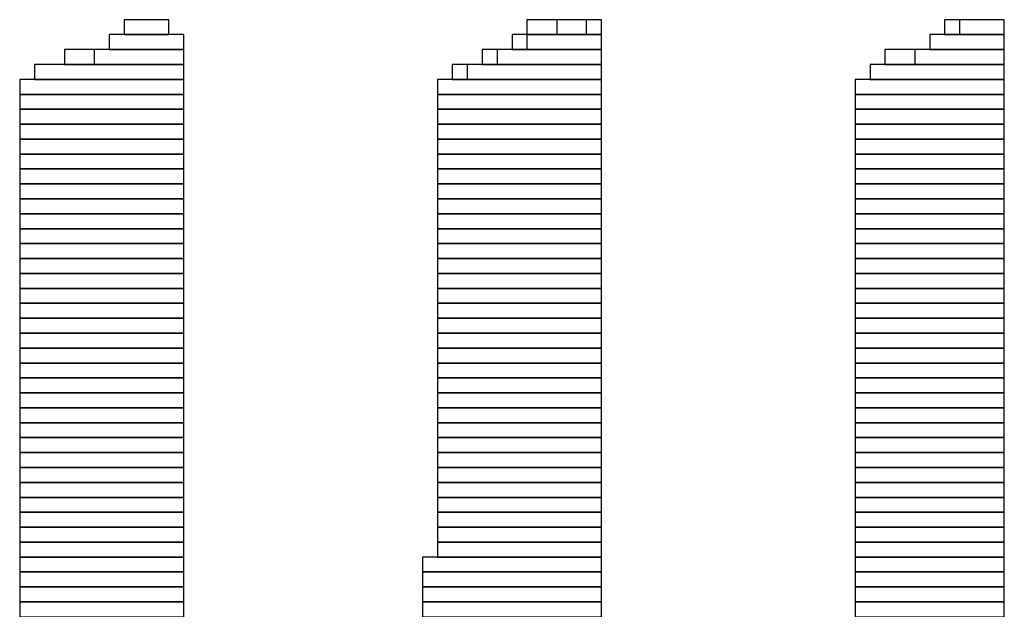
# Model space of a CAD drawing. Header units: millimetres. Extents: x -17 to 295, y -38 to 211.
# Tile 16 of 23: x 22.25 to 23.93, y 190.79 to 191.8. Entities that reach past the tile are written whole.
import ezdxf

# ---------------------------------------------------------------- set-up
doc = ezdxf.new("R2010")
doc.units = ezdxf.units.MM
doc.header["$MEASUREMENT"] = 0

msp = doc.modelspace()

# ---------------------------------------------------------------- linework, layer by layer
at = {"color": 1, "true_color": 0xa00000}
for points in [[(22.4282, 191.7954), (22.4282, 191.77), (22.5044, 191.77), (22.5044, 191.7954)], [(22.4282, 191.7954), (22.4282, 191.77), (22.5044, 191.77), (22.5044, 191.7954)], [(22.4282, 191.7954), (22.4282, 191.77), (22.5044, 191.77), (22.5044, 191.7954)], [(22.4282, 191.7954), (22.4282, 191.77), (22.5044, 191.77), (22.5044, 191.7954)], [(23.114, 191.7954), (23.114, 191.77), (23.241, 191.77), (23.241, 191.7954)], [(23.114, 191.7954), (23.114, 191.77), (23.241, 191.77), (23.241, 191.7954)], [(23.1648, 191.7954), (23.1648, 191.77), (23.2156, 191.77), (23.2156, 191.7954)], [(23.1648, 191.7954), (23.1648, 191.77), (23.2156, 191.77), (23.2156, 191.7954)], [(23.8252, 191.7954), (23.8252, 191.77), (23.9268, 191.77), (23.9268, 191.7954)], [(23.8252, 191.7954), (23.8252, 191.77), (23.9268, 191.77), (23.9268, 191.7954)], [(23.8506, 191.7954), (23.8506, 191.77), (23.9268, 191.77), (23.9268, 191.7954)], [(23.8506, 191.7954), (23.8506, 191.77), (23.9268, 191.77), (23.9268, 191.7954)], [(22.4028, 191.77), (22.4028, 191.7446), (22.5298, 191.7446), (22.5298, 191.77)], [(22.4028, 191.77), (22.4028, 191.7446), (22.5298, 191.7446), (22.5298, 191.77)], [(22.4028, 191.77), (22.4028, 191.7446), (22.5298, 191.7446), (22.5298, 191.77)], [(22.4028, 191.77), (22.4028, 191.7446), (22.5298, 191.7446), (22.5298, 191.77)], [(23.0886, 191.77), (23.0886, 191.7446), (23.241, 191.7446), (23.241, 191.77)], [(23.0886, 191.77), (23.0886, 191.7446), (23.241, 191.7446), (23.241, 191.77)], [(23.114, 191.77), (23.114, 191.7446), (23.241, 191.7446), (23.241, 191.77)], [(23.114, 191.77), (23.114, 191.7446), (23.241, 191.7446), (23.241, 191.77)], [(23.7998, 191.77), (23.7998, 191.7446), (23.9268, 191.7446), (23.9268, 191.77)], [(23.7998, 191.77), (23.7998, 191.7446), (23.9268, 191.7446), (23.9268, 191.77)], [(23.7998, 191.77), (23.7998, 191.7446), (23.9268, 191.7446), (23.9268, 191.77)], [(23.7998, 191.77), (23.7998, 191.7446), (23.9268, 191.7446), (23.9268, 191.77)], [(22.3266, 191.7446), (22.3266, 191.7192), (22.5298, 191.7192), (22.5298, 191.7446)], [(22.3266, 191.7446), (22.3266, 191.7192), (22.5298, 191.7192), (22.5298, 191.7446)], [(22.3774, 191.7446), (22.3774, 191.7192), (22.5298, 191.7192), (22.5298, 191.7446)], [(22.3774, 191.7446), (22.3774, 191.7192), (22.5298, 191.7192), (22.5298, 191.7446)], [(23.0378, 191.7446), (23.0378, 191.7192), (23.241, 191.7192), (23.241, 191.7446)], [(23.0378, 191.7446), (23.0378, 191.7192), (23.241, 191.7192), (23.241, 191.7446)], [(23.0632, 191.7446), (23.0632, 191.7192), (23.241, 191.7192), (23.241, 191.7446)], [(23.0632, 191.7446), (23.0632, 191.7192), (23.241, 191.7192), (23.241, 191.7446)], [(23.7236, 191.7446), (23.7236, 191.7192), (23.9268, 191.7192), (23.9268, 191.7446)], [(23.7236, 191.7446), (23.7236, 191.7192), (23.9268, 191.7192), (23.9268, 191.7446)], [(23.7744, 191.7446), (23.7744, 191.7192), (23.9268, 191.7192), (23.9268, 191.7446)], [(23.7744, 191.7446), (23.7744, 191.7192), (23.9268, 191.7192), (23.9268, 191.7446)], [(22.2758, 191.7192), (22.2758, 191.6938), (22.5298, 191.6938), (22.5298, 191.7192)], [(22.2758, 191.7192), (22.2758, 191.6938), (22.5298, 191.6938), (22.5298, 191.7192)], [(22.2758, 191.7192), (22.2758, 191.6938), (22.5298, 191.6938), (22.5298, 191.7192)], [(22.2758, 191.7192), (22.2758, 191.6938), (22.5298, 191.6938), (22.5298, 191.7192)], [(22.987, 191.7192), (22.987, 191.6938), (23.241, 191.6938), (23.241, 191.7192)], [(22.987, 191.7192), (22.987, 191.6938), (23.241, 191.6938), (23.241, 191.7192)], [(23.0124, 191.7192), (23.0124, 191.6938), (23.241, 191.6938), (23.241, 191.7192)], [(23.0124, 191.7192), (23.0124, 191.6938), (23.241, 191.6938), (23.241, 191.7192)], [(23.6982, 191.7192), (23.6982, 191.6938), (23.9268, 191.6938), (23.9268, 191.7192)], [(23.6982, 191.7192), (23.6982, 191.6938), (23.9268, 191.6938), (23.9268, 191.7192)], [(23.6982, 191.7192), (23.6982, 191.6938), (23.9268, 191.6938), (23.9268, 191.7192)], [(23.6982, 191.7192), (23.6982, 191.6938), (23.9268, 191.6938), (23.9268, 191.7192)], [(22.2504, 191.6938), (22.2504, 191.6684), (22.5298, 191.6684), (22.5298, 191.6938)], [(22.2504, 191.6938), (22.2504, 191.6684), (22.5298, 191.6684), (22.5298, 191.6938)], [(22.2504, 191.6938), (22.2504, 191.6684), (22.5298, 191.6684), (22.5298, 191.6938)], [(22.2504, 191.6938), (22.2504, 191.6684), (22.5298, 191.6684), (22.5298, 191.6938)], [(22.9616, 191.6938), (22.9616, 191.6684), (23.241, 191.6684), (23.241, 191.6938)], [(22.9616, 191.6938), (22.9616, 191.6684), (23.241, 191.6684), (23.241, 191.6938)], [(22.9616, 191.6938), (22.9616, 191.6684), (23.241, 191.6684), (23.241, 191.6938)], [(22.9616, 191.6938), (22.9616, 191.6684), (23.241, 191.6684), (23.241, 191.6938)], [(23.6728, 191.6938), (23.6728, 191.6684), (23.9268, 191.6684), (23.9268, 191.6938)], [(23.6728, 191.6938), (23.6728, 191.6684), (23.9268, 191.6684), (23.9268, 191.6938)], [(23.6728, 191.6938), (23.6728, 191.6684), (23.9268, 191.6684), (23.9268, 191.6938)], [(23.6728, 191.6938), (23.6728, 191.6684), (23.9268, 191.6684), (23.9268, 191.6938)], [(22.2504, 191.6684), (22.2504, 191.643), (22.5298, 191.643), (22.5298, 191.6684)], [(22.2504, 191.6684), (22.2504, 191.643), (22.5298, 191.643), (22.5298, 191.6684)], [(22.2504, 191.6684), (22.2504, 191.643), (22.5298, 191.643), (22.5298, 191.6684)], [(22.2504, 191.6684), (22.2504, 191.643), (22.5298, 191.643), (22.5298, 191.6684)], [(22.9616, 191.6684), (22.9616, 191.643), (23.241, 191.643), (23.241, 191.6684)], [(22.9616, 191.6684), (22.9616, 191.643), (23.241, 191.643), (23.241, 191.6684)], [(22.9616, 191.6684), (22.9616, 191.643), (23.241, 191.643), (23.241, 191.6684)], [(22.9616, 191.6684), (22.9616, 191.643), (23.241, 191.643), (23.241, 191.6684)], [(23.6728, 191.6684), (23.6728, 191.643), (23.9268, 191.643), (23.9268, 191.6684)], [(23.6728, 191.6684), (23.6728, 191.643), (23.9268, 191.643), (23.9268, 191.6684)], [(23.6728, 191.6684), (23.6728, 191.643), (23.9268, 191.643), (23.9268, 191.6684)], [(23.6728, 191.6684), (23.6728, 191.643), (23.9268, 191.643), (23.9268, 191.6684)], [(22.2504, 191.643), (22.2504, 191.6176), (22.5298, 191.6176), (22.5298, 191.643)], [(22.2504, 191.643), (22.2504, 191.6176), (22.5298, 191.6176), (22.5298, 191.643)], [(22.2504, 191.643), (22.2504, 191.6176), (22.5298, 191.6176), (22.5298, 191.643)], [(22.2504, 191.643), (22.2504, 191.6176), (22.5298, 191.6176), (22.5298, 191.643)], [(22.9616, 191.643), (22.9616, 191.6176), (23.241, 191.6176), (23.241, 191.643)], [(22.9616, 191.643), (22.9616, 191.6176), (23.241, 191.6176), (23.241, 191.643)], [(22.9616, 191.643), (22.9616, 191.6176), (23.241, 191.6176), (23.241, 191.643)], [(22.9616, 191.643), (22.9616, 191.6176), (23.241, 191.6176), (23.241, 191.643)], [(23.6728, 191.643), (23.6728, 191.6176), (23.9268, 191.6176), (23.9268, 191.643)], [(23.6728, 191.643), (23.6728, 191.6176), (23.9268, 191.6176), (23.9268, 191.643)], [(23.6728, 191.643), (23.6728, 191.6176), (23.9268, 191.6176), (23.9268, 191.643)], [(23.6728, 191.643), (23.6728, 191.6176), (23.9268, 191.6176), (23.9268, 191.643)], [(22.2504, 191.6176), (22.2504, 191.5922), (22.5298, 191.5922), (22.5298, 191.6176)], [(22.2504, 191.6176), (22.2504, 191.5922), (22.5298, 191.5922), (22.5298, 191.6176)], [(22.2504, 191.6176), (22.2504, 191.5922), (22.5298, 191.5922), (22.5298, 191.6176)], [(22.2504, 191.6176), (22.2504, 191.5922), (22.5298, 191.5922), (22.5298, 191.6176)], [(22.9616, 191.6176), (22.9616, 191.5922), (23.241, 191.5922), (23.241, 191.6176)], [(22.9616, 191.6176), (22.9616, 191.5922), (23.241, 191.5922), (23.241, 191.6176)], [(22.9616, 191.6176), (22.9616, 191.5922), (23.241, 191.5922), (23.241, 191.6176)], [(22.9616, 191.6176), (22.9616, 191.5922), (23.241, 191.5922), (23.241, 191.6176)], [(23.6728, 191.6176), (23.6728, 191.5922), (23.9268, 191.5922), (23.9268, 191.6176)], [(23.6728, 191.6176), (23.6728, 191.5922), (23.9268, 191.5922), (23.9268, 191.6176)], [(23.6728, 191.6176), (23.6728, 191.5922), (23.9268, 191.5922), (23.9268, 191.6176)], [(23.6728, 191.6176), (23.6728, 191.5922), (23.9268, 191.5922), (23.9268, 191.6176)], [(22.2504, 191.5922), (22.2504, 191.5668), (22.5298, 191.5668), (22.5298, 191.5922)], [(22.2504, 191.5922), (22.2504, 191.5668), (22.5298, 191.5668), (22.5298, 191.5922)], [(22.2504, 191.5922), (22.2504, 191.5668), (22.5298, 191.5668), (22.5298, 191.5922)], [(22.2504, 191.5922), (22.2504, 191.5668), (22.5298, 191.5668), (22.5298, 191.5922)], [(22.9616, 191.5922), (22.9616, 191.5668), (23.241, 191.5668), (23.241, 191.5922)], [(22.9616, 191.5922), (22.9616, 191.5668), (23.241, 191.5668), (23.241, 191.5922)], [(22.9616, 191.5922), (22.9616, 191.5668), (23.241, 191.5668), (23.241, 191.5922)], [(22.9616, 191.5922), (22.9616, 191.5668), (23.241, 191.5668), (23.241, 191.5922)], [(23.6728, 191.5922), (23.6728, 191.5668), (23.9268, 191.5668), (23.9268, 191.5922)], [(23.6728, 191.5922), (23.6728, 191.5668), (23.9268, 191.5668), (23.9268, 191.5922)], [(23.6728, 191.5922), (23.6728, 191.5668), (23.9268, 191.5668), (23.9268, 191.5922)], [(23.6728, 191.5922), (23.6728, 191.5668), (23.9268, 191.5668), (23.9268, 191.5922)], [(22.2504, 191.5668), (22.2504, 191.5414), (22.5298, 191.5414), (22.5298, 191.5668)], [(22.2504, 191.5668), (22.2504, 191.5414), (22.5298, 191.5414), (22.5298, 191.5668)], [(22.2504, 191.5668), (22.2504, 191.5414), (22.5298, 191.5414), (22.5298, 191.5668)], [(22.2504, 191.5668), (22.2504, 191.5414), (22.5298, 191.5414), (22.5298, 191.5668)], [(22.9616, 191.5668), (22.9616, 191.5414), (23.241, 191.5414), (23.241, 191.5668)], [(22.9616, 191.5668), (22.9616, 191.5414), (23.241, 191.5414), (23.241, 191.5668)], [(22.9616, 191.5668), (22.9616, 191.5414), (23.241, 191.5414), (23.241, 191.5668)], [(22.9616, 191.5668), (22.9616, 191.5414), (23.241, 191.5414), (23.241, 191.5668)], [(23.6728, 191.5668), (23.6728, 191.5414), (23.9268, 191.5414), (23.9268, 191.5668)], [(23.6728, 191.5668), (23.6728, 191.5414), (23.9268, 191.5414), (23.9268, 191.5668)], [(23.6728, 191.5668), (23.6728, 191.5414), (23.9268, 191.5414), (23.9268, 191.5668)], [(23.6728, 191.5668), (23.6728, 191.5414), (23.9268, 191.5414), (23.9268, 191.5668)], [(22.2504, 191.5414), (22.2504, 191.516), (22.5298, 191.516), (22.5298, 191.5414)], [(22.2504, 191.5414), (22.2504, 191.516), (22.5298, 191.516), (22.5298, 191.5414)], [(22.2504, 191.5414), (22.2504, 191.516), (22.5298, 191.516), (22.5298, 191.5414)], [(22.2504, 191.5414), (22.2504, 191.516), (22.5298, 191.516), (22.5298, 191.5414)], [(22.9616, 191.5414), (22.9616, 191.516), (23.241, 191.516), (23.241, 191.5414)], [(22.9616, 191.5414), (22.9616, 191.516), (23.241, 191.516), (23.241, 191.5414)], [(22.9616, 191.5414), (22.9616, 191.516), (23.241, 191.516), (23.241, 191.5414)], [(22.9616, 191.5414), (22.9616, 191.516), (23.241, 191.516), (23.241, 191.5414)], [(23.6728, 191.5414), (23.6728, 191.516), (23.9268, 191.516), (23.9268, 191.5414)], [(23.6728, 191.5414), (23.6728, 191.516), (23.9268, 191.516), (23.9268, 191.5414)], [(23.6728, 191.5414), (23.6728, 191.516), (23.9268, 191.516), (23.9268, 191.5414)], [(23.6728, 191.5414), (23.6728, 191.516), (23.9268, 191.516), (23.9268, 191.5414)], [(22.2504, 191.516), (22.2504, 191.4906), (22.5298, 191.4906), (22.5298, 191.516)], [(22.2504, 191.516), (22.2504, 191.4906), (22.5298, 191.4906), (22.5298, 191.516)], [(22.2504, 191.516), (22.2504, 191.4906), (22.5298, 191.4906), (22.5298, 191.516)], [(22.2504, 191.516), (22.2504, 191.4906), (22.5298, 191.4906), (22.5298, 191.516)], [(22.9616, 191.516), (22.9616, 191.4906), (23.241, 191.4906), (23.241, 191.516)], [(22.9616, 191.516), (22.9616, 191.4906), (23.241, 191.4906), (23.241, 191.516)], [(22.9616, 191.516), (22.9616, 191.4906), (23.241, 191.4906), (23.241, 191.516)], [(22.9616, 191.516), (22.9616, 191.4906), (23.241, 191.4906), (23.241, 191.516)], [(23.6728, 191.516), (23.6728, 191.4906), (23.9268, 191.4906), (23.9268, 191.516)], [(23.6728, 191.516), (23.6728, 191.4906), (23.9268, 191.4906), (23.9268, 191.516)], [(23.6728, 191.516), (23.6728, 191.4906), (23.9268, 191.4906), (23.9268, 191.516)], [(23.6728, 191.516), (23.6728, 191.4906), (23.9268, 191.4906), (23.9268, 191.516)], [(22.2504, 191.4906), (22.2504, 191.4652), (22.5298, 191.4652), (22.5298, 191.4906)], [(22.2504, 191.4906), (22.2504, 191.4652), (22.5298, 191.4652), (22.5298, 191.4906)], [(22.2504, 191.4906), (22.2504, 191.4652), (22.5298, 191.4652), (22.5298, 191.4906)], [(22.2504, 191.4906), (22.2504, 191.4652), (22.5298, 191.4652), (22.5298, 191.4906)], [(22.9616, 191.4906), (22.9616, 191.4652), (23.241, 191.4652), (23.241, 191.4906)], [(22.9616, 191.4906), (22.9616, 191.4652), (23.241, 191.4652), (23.241, 191.4906)], [(22.9616, 191.4906), (22.9616, 191.4652), (23.241, 191.4652), (23.241, 191.4906)], [(22.9616, 191.4906), (22.9616, 191.4652), (23.241, 191.4652), (23.241, 191.4906)], [(23.6728, 191.4906), (23.6728, 191.4652), (23.9268, 191.4652), (23.9268, 191.4906)], [(23.6728, 191.4906), (23.6728, 191.4652), (23.9268, 191.4652), (23.9268, 191.4906)], [(23.6728, 191.4906), (23.6728, 191.4652), (23.9268, 191.4652), (23.9268, 191.4906)], [(23.6728, 191.4906), (23.6728, 191.4652), (23.9268, 191.4652), (23.9268, 191.4906)], [(22.2504, 191.4652), (22.2504, 191.4398), (22.5298, 191.4398), (22.5298, 191.4652)], [(22.2504, 191.4652), (22.2504, 191.4398), (22.5298, 191.4398), (22.5298, 191.4652)], [(22.2504, 191.4652), (22.2504, 191.4398), (22.5298, 191.4398), (22.5298, 191.4652)], [(22.2504, 191.4652), (22.2504, 191.4398), (22.5298, 191.4398), (22.5298, 191.4652)], [(22.9616, 191.4652), (22.9616, 191.4398), (23.241, 191.4398), (23.241, 191.4652)], [(22.9616, 191.4652), (22.9616, 191.4398), (23.241, 191.4398), (23.241, 191.4652)], [(22.9616, 191.4652), (22.9616, 191.4398), (23.241, 191.4398), (23.241, 191.4652)], [(22.9616, 191.4652), (22.9616, 191.4398), (23.241, 191.4398), (23.241, 191.4652)], [(23.6728, 191.4652), (23.6728, 191.4398), (23.9268, 191.4398), (23.9268, 191.4652)], [(23.6728, 191.4652), (23.6728, 191.4398), (23.9268, 191.4398), (23.9268, 191.4652)], [(23.6728, 191.4652), (23.6728, 191.4398), (23.9268, 191.4398), (23.9268, 191.4652)], [(23.6728, 191.4652), (23.6728, 191.4398), (23.9268, 191.4398), (23.9268, 191.4652)], [(22.2504, 191.4398), (22.2504, 191.4144), (22.5298, 191.4144), (22.5298, 191.4398)], [(22.2504, 191.4398), (22.2504, 191.4144), (22.5298, 191.4144), (22.5298, 191.4398)], [(22.2504, 191.4398), (22.2504, 191.4144), (22.5298, 191.4144), (22.5298, 191.4398)], [(22.2504, 191.4398), (22.2504, 191.4144), (22.5298, 191.4144), (22.5298, 191.4398)], [(22.9616, 191.4398), (22.9616, 191.4144), (23.241, 191.4144), (23.241, 191.4398)], [(22.9616, 191.4398), (22.9616, 191.4144), (23.241, 191.4144), (23.241, 191.4398)], [(22.9616, 191.4398), (22.9616, 191.4144), (23.241, 191.4144), (23.241, 191.4398)], [(22.9616, 191.4398), (22.9616, 191.4144), (23.241, 191.4144), (23.241, 191.4398)], [(23.6728, 191.4398), (23.6728, 191.4144), (23.9268, 191.4144), (23.9268, 191.4398)], [(23.6728, 191.4398), (23.6728, 191.4144), (23.9268, 191.4144), (23.9268, 191.4398)], [(23.6728, 191.4398), (23.6728, 191.4144), (23.9268, 191.4144), (23.9268, 191.4398)], [(23.6728, 191.4398), (23.6728, 191.4144), (23.9268, 191.4144), (23.9268, 191.4398)], [(22.2504, 191.4144), (22.2504, 191.389), (22.5298, 191.389), (22.5298, 191.4144)], [(22.2504, 191.4144), (22.2504, 191.389), (22.5298, 191.389), (22.5298, 191.4144)], [(22.2504, 191.4144), (22.2504, 191.389), (22.5298, 191.389), (22.5298, 191.4144)], [(22.2504, 191.4144), (22.2504, 191.389), (22.5298, 191.389), (22.5298, 191.4144)], [(22.9616, 191.4144), (22.9616, 191.389), (23.241, 191.389), (23.241, 191.4144)], [(22.9616, 191.4144), (22.9616, 191.389), (23.241, 191.389), (23.241, 191.4144)], [(22.9616, 191.4144), (22.9616, 191.389), (23.241, 191.389), (23.241, 191.4144)], [(22.9616, 191.4144), (22.9616, 191.389), (23.241, 191.389), (23.241, 191.4144)], [(23.6728, 191.4144), (23.6728, 191.389), (23.9268, 191.389), (23.9268, 191.4144)], [(23.6728, 191.4144), (23.6728, 191.389), (23.9268, 191.389), (23.9268, 191.4144)], [(23.6728, 191.4144), (23.6728, 191.389), (23.9268, 191.389), (23.9268, 191.4144)], [(23.6728, 191.4144), (23.6728, 191.389), (23.9268, 191.389), (23.9268, 191.4144)], [(22.2504, 191.389), (22.2504, 191.3636), (22.5298, 191.3636), (22.5298, 191.389)], [(22.2504, 191.389), (22.2504, 191.3636), (22.5298, 191.3636), (22.5298, 191.389)], [(22.2504, 191.389), (22.2504, 191.3636), (22.5298, 191.3636), (22.5298, 191.389)], [(22.2504, 191.389), (22.2504, 191.3636), (22.5298, 191.3636), (22.5298, 191.389)], [(22.9616, 191.389), (22.9616, 191.3636), (23.241, 191.3636), (23.241, 191.389)], [(22.9616, 191.389), (22.9616, 191.3636), (23.241, 191.3636), (23.241, 191.389)], [(22.9616, 191.389), (22.9616, 191.3636), (23.241, 191.3636), (23.241, 191.389)], [(22.9616, 191.389), (22.9616, 191.3636), (23.241, 191.3636), (23.241, 191.389)], [(23.6728, 191.389), (23.6728, 191.3636), (23.9268, 191.3636), (23.9268, 191.389)], [(23.6728, 191.389), (23.6728, 191.3636), (23.9268, 191.3636), (23.9268, 191.389)], [(23.6728, 191.389), (23.6728, 191.3636), (23.9268, 191.3636), (23.9268, 191.389)], [(23.6728, 191.389), (23.6728, 191.3636), (23.9268, 191.3636), (23.9268, 191.389)], [(22.2504, 191.3636), (22.2504, 191.3382), (22.5298, 191.3382), (22.5298, 191.3636)], [(22.2504, 191.3636), (22.2504, 191.3382), (22.5298, 191.3382), (22.5298, 191.3636)], [(22.2504, 191.3636), (22.2504, 191.3382), (22.5298, 191.3382), (22.5298, 191.3636)], [(22.2504, 191.3636), (22.2504, 191.3382), (22.5298, 191.3382), (22.5298, 191.3636)], [(22.9616, 191.3636), (22.9616, 191.3382), (23.241, 191.3382), (23.241, 191.3636)], [(22.9616, 191.3636), (22.9616, 191.3382), (23.241, 191.3382), (23.241, 191.3636)], [(22.9616, 191.3636), (22.9616, 191.3382), (23.241, 191.3382), (23.241, 191.3636)], [(22.9616, 191.3636), (22.9616, 191.3382), (23.241, 191.3382), (23.241, 191.3636)], [(23.6728, 191.3636), (23.6728, 191.3382), (23.9268, 191.3382), (23.9268, 191.3636)], [(23.6728, 191.3636), (23.6728, 191.3382), (23.9268, 191.3382), (23.9268, 191.3636)], [(23.6728, 191.3636), (23.6728, 191.3382), (23.9268, 191.3382), (23.9268, 191.3636)], [(23.6728, 191.3636), (23.6728, 191.3382), (23.9268, 191.3382), (23.9268, 191.3636)], [(22.2504, 191.3382), (22.2504, 191.3128), (22.5298, 191.3128), (22.5298, 191.3382)], [(22.2504, 191.3382), (22.2504, 191.3128), (22.5298, 191.3128), (22.5298, 191.3382)], [(22.2504, 191.3382), (22.2504, 191.3128), (22.5298, 191.3128), (22.5298, 191.3382)], [(22.2504, 191.3382), (22.2504, 191.3128), (22.5298, 191.3128), (22.5298, 191.3382)], [(22.9616, 191.3382), (22.9616, 191.3128), (23.241, 191.3128), (23.241, 191.3382)], [(22.9616, 191.3382), (22.9616, 191.3128), (23.241, 191.3128), (23.241, 191.3382)], [(22.9616, 191.3382), (22.9616, 191.3128), (23.241, 191.3128), (23.241, 191.3382)], [(22.9616, 191.3382), (22.9616, 191.3128), (23.241, 191.3128), (23.241, 191.3382)], [(23.6728, 191.3382), (23.6728, 191.3128), (23.9268, 191.3128), (23.9268, 191.3382)], [(23.6728, 191.3382), (23.6728, 191.3128), (23.9268, 191.3128), (23.9268, 191.3382)], [(23.6728, 191.3382), (23.6728, 191.3128), (23.9268, 191.3128), (23.9268, 191.3382)], [(23.6728, 191.3382), (23.6728, 191.3128), (23.9268, 191.3128), (23.9268, 191.3382)], [(22.2504, 191.3128), (22.2504, 191.2874), (22.5298, 191.2874), (22.5298, 191.3128)], [(22.2504, 191.3128), (22.2504, 191.2874), (22.5298, 191.2874), (22.5298, 191.3128)], [(22.2504, 191.3128), (22.2504, 191.2874), (22.5298, 191.2874), (22.5298, 191.3128)], [(22.2504, 191.3128), (22.2504, 191.2874), (22.5298, 191.2874), (22.5298, 191.3128)], [(22.9616, 191.3128), (22.9616, 191.2874), (23.241, 191.2874), (23.241, 191.3128)], [(22.9616, 191.3128), (22.9616, 191.2874), (23.241, 191.2874), (23.241, 191.3128)], [(22.9616, 191.3128), (22.9616, 191.2874), (23.241, 191.2874), (23.241, 191.3128)], [(22.9616, 191.3128), (22.9616, 191.2874), (23.241, 191.2874), (23.241, 191.3128)], [(23.6728, 191.3128), (23.6728, 191.2874), (23.9268, 191.2874), (23.9268, 191.3128)], [(23.6728, 191.3128), (23.6728, 191.2874), (23.9268, 191.2874), (23.9268, 191.3128)], [(23.6728, 191.3128), (23.6728, 191.2874), (23.9268, 191.2874), (23.9268, 191.3128)], [(23.6728, 191.3128), (23.6728, 191.2874), (23.9268, 191.2874), (23.9268, 191.3128)], [(22.2504, 191.2874), (22.2504, 191.262), (22.5298, 191.262), (22.5298, 191.2874)], [(22.2504, 191.2874), (22.2504, 191.262), (22.5298, 191.262), (22.5298, 191.2874)], [(22.2504, 191.2874), (22.2504, 191.262), (22.5298, 191.262), (22.5298, 191.2874)], [(22.2504, 191.2874), (22.2504, 191.262), (22.5298, 191.262), (22.5298, 191.2874)], [(22.9616, 191.2874), (22.9616, 191.262), (23.241, 191.262), (23.241, 191.2874)], [(22.9616, 191.2874), (22.9616, 191.262), (23.241, 191.262), (23.241, 191.2874)], [(22.9616, 191.2874), (22.9616, 191.262), (23.241, 191.262), (23.241, 191.2874)], [(22.9616, 191.2874), (22.9616, 191.262), (23.241, 191.262), (23.241, 191.2874)], [(23.6728, 191.2874), (23.6728, 191.262), (23.9268, 191.262), (23.9268, 191.2874)], [(23.6728, 191.2874), (23.6728, 191.262), (23.9268, 191.262), (23.9268, 191.2874)], [(23.6728, 191.2874), (23.6728, 191.262), (23.9268, 191.262), (23.9268, 191.2874)], [(23.6728, 191.2874), (23.6728, 191.262), (23.9268, 191.262), (23.9268, 191.2874)], [(22.2504, 191.262), (22.2504, 191.2366), (22.5298, 191.2366), (22.5298, 191.262)], [(22.2504, 191.262), (22.2504, 191.2366), (22.5298, 191.2366), (22.5298, 191.262)], [(22.2504, 191.262), (22.2504, 191.2366), (22.5298, 191.2366), (22.5298, 191.262)], [(22.2504, 191.262), (22.2504, 191.2366), (22.5298, 191.2366), (22.5298, 191.262)], [(22.9616, 191.262), (22.9616, 191.2366), (23.241, 191.2366), (23.241, 191.262)], [(22.9616, 191.262), (22.9616, 191.2366), (23.241, 191.2366), (23.241, 191.262)], [(22.9616, 191.262), (22.9616, 191.2366), (23.241, 191.2366), (23.241, 191.262)], [(22.9616, 191.262), (22.9616, 191.2366), (23.241, 191.2366), (23.241, 191.262)], [(23.6728, 191.262), (23.6728, 191.2366), (23.9268, 191.2366), (23.9268, 191.262)], [(23.6728, 191.262), (23.6728, 191.2366), (23.9268, 191.2366), (23.9268, 191.262)], [(23.6728, 191.262), (23.6728, 191.2366), (23.9268, 191.2366), (23.9268, 191.262)], [(23.6728, 191.262), (23.6728, 191.2366), (23.9268, 191.2366), (23.9268, 191.262)], [(22.2504, 191.2366), (22.2504, 191.2112), (22.5298, 191.2112), (22.5298, 191.2366)], [(22.2504, 191.2366), (22.2504, 191.2112), (22.5298, 191.2112), (22.5298, 191.2366)], [(22.2504, 191.2366), (22.2504, 191.2112), (22.5298, 191.2112), (22.5298, 191.2366)], [(22.2504, 191.2366), (22.2504, 191.2112), (22.5298, 191.2112), (22.5298, 191.2366)], [(22.9616, 191.2366), (22.9616, 191.2112), (23.241, 191.2112), (23.241, 191.2366)], [(22.9616, 191.2366), (22.9616, 191.2112), (23.241, 191.2112), (23.241, 191.2366)], [(22.9616, 191.2366), (22.9616, 191.2112), (23.241, 191.2112), (23.241, 191.2366)], [(22.9616, 191.2366), (22.9616, 191.2112), (23.241, 191.2112), (23.241, 191.2366)], [(23.6728, 191.2366), (23.6728, 191.2112), (23.9268, 191.2112), (23.9268, 191.2366)], [(23.6728, 191.2366), (23.6728, 191.2112), (23.9268, 191.2112), (23.9268, 191.2366)], [(23.6728, 191.2366), (23.6728, 191.2112), (23.9268, 191.2112), (23.9268, 191.2366)], [(23.6728, 191.2366), (23.6728, 191.2112), (23.9268, 191.2112), (23.9268, 191.2366)], [(22.2504, 191.2112), (22.2504, 191.1858), (22.5298, 191.1858), (22.5298, 191.2112)], [(22.2504, 191.2112), (22.2504, 191.1858), (22.5298, 191.1858), (22.5298, 191.2112)], [(22.2504, 191.2112), (22.2504, 191.1858), (22.5298, 191.1858), (22.5298, 191.2112)], [(22.2504, 191.2112), (22.2504, 191.1858), (22.5298, 191.1858), (22.5298, 191.2112)], [(22.9616, 191.2112), (22.9616, 191.1858), (23.241, 191.1858), (23.241, 191.2112)], [(22.9616, 191.2112), (22.9616, 191.1858), (23.241, 191.1858), (23.241, 191.2112)], [(22.9616, 191.2112), (22.9616, 191.1858), (23.241, 191.1858), (23.241, 191.2112)], [(22.9616, 191.2112), (22.9616, 191.1858), (23.241, 191.1858), (23.241, 191.2112)], [(23.6728, 191.2112), (23.6728, 191.1858), (23.9268, 191.1858), (23.9268, 191.2112)], [(23.6728, 191.2112), (23.6728, 191.1858), (23.9268, 191.1858), (23.9268, 191.2112)], [(23.6728, 191.2112), (23.6728, 191.1858), (23.9268, 191.1858), (23.9268, 191.2112)], [(23.6728, 191.2112), (23.6728, 191.1858), (23.9268, 191.1858), (23.9268, 191.2112)], [(22.2504, 191.1858), (22.2504, 191.1604), (22.5298, 191.1604), (22.5298, 191.1858)], [(22.2504, 191.1858), (22.2504, 191.1604), (22.5298, 191.1604), (22.5298, 191.1858)], [(22.2504, 191.1858), (22.2504, 191.1604), (22.5298, 191.1604), (22.5298, 191.1858)], [(22.2504, 191.1858), (22.2504, 191.1604), (22.5298, 191.1604), (22.5298, 191.1858)], [(22.9616, 191.1858), (22.9616, 191.1604), (23.241, 191.1604), (23.241, 191.1858)], [(22.9616, 191.1858), (22.9616, 191.1604), (23.241, 191.1604), (23.241, 191.1858)], [(22.9616, 191.1858), (22.9616, 191.1604), (23.241, 191.1604), (23.241, 191.1858)], [(22.9616, 191.1858), (22.9616, 191.1604), (23.241, 191.1604), (23.241, 191.1858)], [(23.6728, 191.1858), (23.6728, 191.1604), (23.9268, 191.1604), (23.9268, 191.1858)], [(23.6728, 191.1858), (23.6728, 191.1604), (23.9268, 191.1604), (23.9268, 191.1858)], [(23.6728, 191.1858), (23.6728, 191.1604), (23.9268, 191.1604), (23.9268, 191.1858)], [(23.6728, 191.1858), (23.6728, 191.1604), (23.9268, 191.1604), (23.9268, 191.1858)], [(22.2504, 191.1604), (22.2504, 191.135), (22.5298, 191.135), (22.5298, 191.1604)], [(22.2504, 191.1604), (22.2504, 191.135), (22.5298, 191.135), (22.5298, 191.1604)], [(22.2504, 191.1604), (22.2504, 191.135), (22.5298, 191.135), (22.5298, 191.1604)], [(22.2504, 191.1604), (22.2504, 191.135), (22.5298, 191.135), (22.5298, 191.1604)], [(22.9616, 191.1604), (22.9616, 191.135), (23.241, 191.135), (23.241, 191.1604)], [(22.9616, 191.1604), (22.9616, 191.135), (23.241, 191.135), (23.241, 191.1604)], [(22.9616, 191.1604), (22.9616, 191.135), (23.241, 191.135), (23.241, 191.1604)], [(22.9616, 191.1604), (22.9616, 191.135), (23.241, 191.135), (23.241, 191.1604)], [(23.6728, 191.1604), (23.6728, 191.135), (23.9268, 191.135), (23.9268, 191.1604)], [(23.6728, 191.1604), (23.6728, 191.135), (23.9268, 191.135), (23.9268, 191.1604)], [(23.6728, 191.1604), (23.6728, 191.135), (23.9268, 191.135), (23.9268, 191.1604)], [(23.6728, 191.1604), (23.6728, 191.135), (23.9268, 191.135), (23.9268, 191.1604)], [(22.2504, 191.135), (22.2504, 191.1096), (22.5298, 191.1096), (22.5298, 191.135)], [(22.2504, 191.135), (22.2504, 191.1096), (22.5298, 191.1096), (22.5298, 191.135)], [(22.2504, 191.135), (22.2504, 191.1096), (22.5298, 191.1096), (22.5298, 191.135)], [(22.2504, 191.135), (22.2504, 191.1096), (22.5298, 191.1096), (22.5298, 191.135)], [(22.9616, 191.135), (22.9616, 191.1096), (23.241, 191.1096), (23.241, 191.135)], [(22.9616, 191.135), (22.9616, 191.1096), (23.241, 191.1096), (23.241, 191.135)], [(22.9616, 191.135), (22.9616, 191.1096), (23.241, 191.1096), (23.241, 191.135)], [(22.9616, 191.135), (22.9616, 191.1096), (23.241, 191.1096), (23.241, 191.135)], [(23.6728, 191.135), (23.6728, 191.1096), (23.9268, 191.1096), (23.9268, 191.135)], [(23.6728, 191.135), (23.6728, 191.1096), (23.9268, 191.1096), (23.9268, 191.135)], [(23.6728, 191.135), (23.6728, 191.1096), (23.9268, 191.1096), (23.9268, 191.135)], [(23.6728, 191.135), (23.6728, 191.1096), (23.9268, 191.1096), (23.9268, 191.135)], [(22.2504, 191.1096), (22.2504, 191.0842), (22.5298, 191.0842), (22.5298, 191.1096)], [(22.2504, 191.1096), (22.2504, 191.0842), (22.5298, 191.0842), (22.5298, 191.1096)], [(22.2504, 191.1096), (22.2504, 191.0842), (22.5298, 191.0842), (22.5298, 191.1096)], [(22.2504, 191.1096), (22.2504, 191.0842), (22.5298, 191.0842), (22.5298, 191.1096)], [(22.9616, 191.1096), (22.9616, 191.0842), (23.241, 191.0842), (23.241, 191.1096)], [(22.9616, 191.1096), (22.9616, 191.0842), (23.241, 191.0842), (23.241, 191.1096)], [(22.9616, 191.1096), (22.9616, 191.0842), (23.241, 191.0842), (23.241, 191.1096)], [(22.9616, 191.1096), (22.9616, 191.0842), (23.241, 191.0842), (23.241, 191.1096)], [(23.6728, 191.1096), (23.6728, 191.0842), (23.9268, 191.0842), (23.9268, 191.1096)], [(23.6728, 191.1096), (23.6728, 191.0842), (23.9268, 191.0842), (23.9268, 191.1096)], [(23.6728, 191.1096), (23.6728, 191.0842), (23.9268, 191.0842), (23.9268, 191.1096)], [(23.6728, 191.1096), (23.6728, 191.0842), (23.9268, 191.0842), (23.9268, 191.1096)], [(22.2504, 191.0842), (22.2504, 191.0588), (22.5298, 191.0588), (22.5298, 191.0842)], [(22.2504, 191.0842), (22.2504, 191.0588), (22.5298, 191.0588), (22.5298, 191.0842)], [(22.2504, 191.0842), (22.2504, 191.0588), (22.5298, 191.0588), (22.5298, 191.0842)], [(22.2504, 191.0842), (22.2504, 191.0588), (22.5298, 191.0588), (22.5298, 191.0842)], [(22.9616, 191.0842), (22.9616, 191.0588), (23.241, 191.0588), (23.241, 191.0842)], [(22.9616, 191.0842), (22.9616, 191.0588), (23.241, 191.0588), (23.241, 191.0842)], [(22.9616, 191.0842), (22.9616, 191.0588), (23.241, 191.0588), (23.241, 191.0842)], [(22.9616, 191.0842), (22.9616, 191.0588), (23.241, 191.0588), (23.241, 191.0842)], [(23.6728, 191.0842), (23.6728, 191.0588), (23.9268, 191.0588), (23.9268, 191.0842)], [(23.6728, 191.0842), (23.6728, 191.0588), (23.9268, 191.0588), (23.9268, 191.0842)], [(23.6728, 191.0842), (23.6728, 191.0588), (23.9268, 191.0588), (23.9268, 191.0842)], [(23.6728, 191.0842), (23.6728, 191.0588), (23.9268, 191.0588), (23.9268, 191.0842)], [(22.2504, 191.0588), (22.2504, 191.0334), (22.5298, 191.0334), (22.5298, 191.0588)], [(22.2504, 191.0588), (22.2504, 191.0334), (22.5298, 191.0334), (22.5298, 191.0588)], [(22.2504, 191.0588), (22.2504, 191.0334), (22.5298, 191.0334), (22.5298, 191.0588)], [(22.2504, 191.0588), (22.2504, 191.0334), (22.5298, 191.0334), (22.5298, 191.0588)], [(22.9616, 191.0588), (22.9616, 191.0334), (23.241, 191.0334), (23.241, 191.0588)], [(22.9616, 191.0588), (22.9616, 191.0334), (23.241, 191.0334), (23.241, 191.0588)], [(22.9616, 191.0588), (22.9616, 191.0334), (23.241, 191.0334), (23.241, 191.0588)], [(22.9616, 191.0588), (22.9616, 191.0334), (23.241, 191.0334), (23.241, 191.0588)], [(23.6728, 191.0588), (23.6728, 191.0334), (23.9268, 191.0334), (23.9268, 191.0588)], [(23.6728, 191.0588), (23.6728, 191.0334), (23.9268, 191.0334), (23.9268, 191.0588)], [(23.6728, 191.0588), (23.6728, 191.0334), (23.9268, 191.0334), (23.9268, 191.0588)], [(23.6728, 191.0588), (23.6728, 191.0334), (23.9268, 191.0334), (23.9268, 191.0588)], [(22.2504, 191.0334), (22.2504, 191.008), (22.5298, 191.008), (22.5298, 191.0334)], [(22.2504, 191.0334), (22.2504, 191.008), (22.5298, 191.008), (22.5298, 191.0334)], [(22.2504, 191.0334), (22.2504, 191.008), (22.5298, 191.008), (22.5298, 191.0334)], [(22.2504, 191.0334), (22.2504, 191.008), (22.5298, 191.008), (22.5298, 191.0334)], [(22.9616, 191.0334), (22.9616, 191.008), (23.241, 191.008), (23.241, 191.0334)], [(22.9616, 191.0334), (22.9616, 191.008), (23.241, 191.008), (23.241, 191.0334)], [(22.9616, 191.0334), (22.9616, 191.008), (23.241, 191.008), (23.241, 191.0334)], [(22.9616, 191.0334), (22.9616, 191.008), (23.241, 191.008), (23.241, 191.0334)], [(23.6728, 191.0334), (23.6728, 191.008), (23.9268, 191.008), (23.9268, 191.0334)], [(23.6728, 191.0334), (23.6728, 191.008), (23.9268, 191.008), (23.9268, 191.0334)], [(23.6728, 191.0334), (23.6728, 191.008), (23.9268, 191.008), (23.9268, 191.0334)], [(23.6728, 191.0334), (23.6728, 191.008), (23.9268, 191.008), (23.9268, 191.0334)], [(22.2504, 191.008), (22.2504, 190.9826), (22.5298, 190.9826), (22.5298, 191.008)], [(22.2504, 191.008), (22.2504, 190.9826), (22.5298, 190.9826), (22.5298, 191.008)], [(22.2504, 191.008), (22.2504, 190.9826), (22.5298, 190.9826), (22.5298, 191.008)], [(22.2504, 191.008), (22.2504, 190.9826), (22.5298, 190.9826), (22.5298, 191.008)], [(22.9616, 191.008), (22.9616, 190.9826), (23.241, 190.9826), (23.241, 191.008)], [(22.9616, 191.008), (22.9616, 190.9826), (23.241, 190.9826), (23.241, 191.008)], [(22.9616, 191.008), (22.9616, 190.9826), (23.241, 190.9826), (23.241, 191.008)], [(22.9616, 191.008), (22.9616, 190.9826), (23.241, 190.9826), (23.241, 191.008)], [(23.6728, 191.008), (23.6728, 190.9826), (23.9268, 190.9826), (23.9268, 191.008)], [(23.6728, 191.008), (23.6728, 190.9826), (23.9268, 190.9826), (23.9268, 191.008)], [(23.6728, 191.008), (23.6728, 190.9826), (23.9268, 190.9826), (23.9268, 191.008)], [(23.6728, 191.008), (23.6728, 190.9826), (23.9268, 190.9826), (23.9268, 191.008)], [(22.2504, 190.9826), (22.2504, 190.9572), (22.5298, 190.9572), (22.5298, 190.9826)], [(22.2504, 190.9826), (22.2504, 190.9572), (22.5298, 190.9572), (22.5298, 190.9826)], [(22.2504, 190.9826), (22.2504, 190.9572), (22.5298, 190.9572), (22.5298, 190.9826)], [(22.2504, 190.9826), (22.2504, 190.9572), (22.5298, 190.9572), (22.5298, 190.9826)], [(22.9616, 190.9826), (22.9616, 190.9572), (23.241, 190.9572), (23.241, 190.9826)], [(22.9616, 190.9826), (22.9616, 190.9572), (23.241, 190.9572), (23.241, 190.9826)], [(22.9616, 190.9826), (22.9616, 190.9572), (23.241, 190.9572), (23.241, 190.9826)], [(22.9616, 190.9826), (22.9616, 190.9572), (23.241, 190.9572), (23.241, 190.9826)], [(23.6728, 190.9826), (23.6728, 190.9572), (23.9268, 190.9572), (23.9268, 190.9826)], [(23.6728, 190.9826), (23.6728, 190.9572), (23.9268, 190.9572), (23.9268, 190.9826)], [(23.6728, 190.9826), (23.6728, 190.9572), (23.9268, 190.9572), (23.9268, 190.9826)], [(23.6728, 190.9826), (23.6728, 190.9572), (23.9268, 190.9572), (23.9268, 190.9826)], [(22.2504, 190.9572), (22.2504, 190.9318), (22.5298, 190.9318), (22.5298, 190.9572)], [(22.2504, 190.9572), (22.2504, 190.9318), (22.5298, 190.9318), (22.5298, 190.9572)], [(22.2504, 190.9572), (22.2504, 190.9318), (22.5298, 190.9318), (22.5298, 190.9572)], [(22.2504, 190.9572), (22.2504, 190.9318), (22.5298, 190.9318), (22.5298, 190.9572)], [(22.9616, 190.9572), (22.9616, 190.9318), (23.241, 190.9318), (23.241, 190.9572)], [(22.9616, 190.9572), (22.9616, 190.9318), (23.241, 190.9318), (23.241, 190.9572)], [(22.9616, 190.9572), (22.9616, 190.9318), (23.241, 190.9318), (23.241, 190.9572)], [(22.9616, 190.9572), (22.9616, 190.9318), (23.241, 190.9318), (23.241, 190.9572)], [(23.6728, 190.9572), (23.6728, 190.9318), (23.9268, 190.9318), (23.9268, 190.9572)], [(23.6728, 190.9572), (23.6728, 190.9318), (23.9268, 190.9318), (23.9268, 190.9572)], [(23.6728, 190.9572), (23.6728, 190.9318), (23.9268, 190.9318), (23.9268, 190.9572)], [(23.6728, 190.9572), (23.6728, 190.9318), (23.9268, 190.9318), (23.9268, 190.9572)], [(22.2504, 190.9318), (22.2504, 190.9064), (22.5298, 190.9064), (22.5298, 190.9318)], [(22.2504, 190.9318), (22.2504, 190.9064), (22.5298, 190.9064), (22.5298, 190.9318)], [(22.2504, 190.9318), (22.2504, 190.9064), (22.5298, 190.9064), (22.5298, 190.9318)], [(22.2504, 190.9318), (22.2504, 190.9064), (22.5298, 190.9064), (22.5298, 190.9318)], [(22.9616, 190.9318), (22.9616, 190.9064), (23.241, 190.9064), (23.241, 190.9318)], [(22.9616, 190.9318), (22.9616, 190.9064), (23.241, 190.9064), (23.241, 190.9318)], [(22.9616, 190.9318), (22.9616, 190.9064), (23.241, 190.9064), (23.241, 190.9318)], [(22.9616, 190.9318), (22.9616, 190.9064), (23.241, 190.9064), (23.241, 190.9318)], [(23.6728, 190.9318), (23.6728, 190.9064), (23.9268, 190.9064), (23.9268, 190.9318)], [(23.6728, 190.9318), (23.6728, 190.9064), (23.9268, 190.9064), (23.9268, 190.9318)], [(23.6728, 190.9318), (23.6728, 190.9064), (23.9268, 190.9064), (23.9268, 190.9318)], [(23.6728, 190.9318), (23.6728, 190.9064), (23.9268, 190.9064), (23.9268, 190.9318)], [(22.2504, 190.9064), (22.2504, 190.881), (22.5298, 190.881), (22.5298, 190.9064)], [(22.2504, 190.9064), (22.2504, 190.881), (22.5298, 190.881), (22.5298, 190.9064)], [(22.2504, 190.9064), (22.2504, 190.881), (22.5298, 190.881), (22.5298, 190.9064)], [(22.2504, 190.9064), (22.2504, 190.881), (22.5298, 190.881), (22.5298, 190.9064)], [(22.9616, 190.9064), (22.9616, 190.881), (23.241, 190.881), (23.241, 190.9064)], [(22.9616, 190.9064), (22.9616, 190.881), (23.241, 190.881), (23.241, 190.9064)], [(22.9616, 190.9064), (22.9616, 190.881), (23.241, 190.881), (23.241, 190.9064)], [(22.9616, 190.9064), (22.9616, 190.881), (23.241, 190.881), (23.241, 190.9064)], [(23.6728, 190.9064), (23.6728, 190.881), (23.9268, 190.881), (23.9268, 190.9064)], [(23.6728, 190.9064), (23.6728, 190.881), (23.9268, 190.881), (23.9268, 190.9064)], [(23.6728, 190.9064), (23.6728, 190.881), (23.9268, 190.881), (23.9268, 190.9064)], [(23.6728, 190.9064), (23.6728, 190.881), (23.9268, 190.881), (23.9268, 190.9064)], [(22.2504, 190.881), (22.2504, 190.8556), (22.5298, 190.8556), (22.5298, 190.881)], [(22.2504, 190.881), (22.2504, 190.8556), (22.5298, 190.8556), (22.5298, 190.881)], [(22.2504, 190.881), (22.2504, 190.8556), (22.5298, 190.8556), (22.5298, 190.881)], [(22.2504, 190.881), (22.2504, 190.8556), (22.5298, 190.8556), (22.5298, 190.881)], [(22.9362, 190.881), (22.9362, 190.8556), (23.241, 190.8556), (23.241, 190.881)], [(22.9362, 190.881), (22.9362, 190.8556), (23.241, 190.8556), (23.241, 190.881)], [(22.9362, 190.881), (22.9362, 190.8556), (23.241, 190.8556), (23.241, 190.881)], [(22.9362, 190.881), (22.9362, 190.8556), (23.241, 190.8556), (23.241, 190.881)], [(23.6728, 190.881), (23.6728, 190.8556), (23.9268, 190.8556), (23.9268, 190.881)], [(23.6728, 190.881), (23.6728, 190.8556), (23.9268, 190.8556), (23.9268, 190.881)], [(23.6728, 190.881), (23.6728, 190.8556), (23.9268, 190.8556), (23.9268, 190.881)], [(23.6728, 190.881), (23.6728, 190.8556), (23.9268, 190.8556), (23.9268, 190.881)], [(22.2504, 190.8556), (22.2504, 190.8302), (22.5298, 190.8302), (22.5298, 190.8556)], [(22.2504, 190.8556), (22.2504, 190.8302), (22.5298, 190.8302), (22.5298, 190.8556)], [(22.2504, 190.8556), (22.2504, 190.8302), (22.5298, 190.8302), (22.5298, 190.8556)], [(22.2504, 190.8556), (22.2504, 190.8302), (22.5298, 190.8302), (22.5298, 190.8556)], [(22.9362, 190.8556), (22.9362, 190.8302), (23.241, 190.8302), (23.241, 190.8556)], [(22.9362, 190.8556), (22.9362, 190.8302), (23.241, 190.8302), (23.241, 190.8556)], [(22.9362, 190.8556), (22.9362, 190.8302), (23.241, 190.8302), (23.241, 190.8556)], [(22.9362, 190.8556), (22.9362, 190.8302), (23.241, 190.8302), (23.241, 190.8556)], [(23.6728, 190.8556), (23.6728, 190.8302), (23.9268, 190.8302), (23.9268, 190.8556)], [(23.6728, 190.8556), (23.6728, 190.8302), (23.9268, 190.8302), (23.9268, 190.8556)], [(23.6728, 190.8556), (23.6728, 190.8302), (23.9268, 190.8302), (23.9268, 190.8556)], [(23.6728, 190.8556), (23.6728, 190.8302), (23.9268, 190.8302), (23.9268, 190.8556)], [(22.2504, 190.8302), (22.2504, 190.8048), (22.5298, 190.8048), (22.5298, 190.8302)], [(22.2504, 190.8302), (22.2504, 190.8048), (22.5298, 190.8048), (22.5298, 190.8302)], [(22.2504, 190.8302), (22.2504, 190.8048), (22.5298, 190.8048), (22.5298, 190.8302)], [(22.2504, 190.8302), (22.2504, 190.8048), (22.5298, 190.8048), (22.5298, 190.8302)], [(22.9362, 190.8302), (22.9362, 190.8048), (23.241, 190.8048), (23.241, 190.8302)], [(22.9362, 190.8302), (22.9362, 190.8048), (23.241, 190.8048), (23.241, 190.8302)], [(22.9362, 190.8302), (22.9362, 190.8048), (23.241, 190.8048), (23.241, 190.8302)], [(22.9362, 190.8302), (22.9362, 190.8048), (23.241, 190.8048), (23.241, 190.8302)], [(23.6728, 190.8302), (23.6728, 190.8048), (23.9268, 190.8048), (23.9268, 190.8302)], [(23.6728, 190.8302), (23.6728, 190.8048), (23.9268, 190.8048), (23.9268, 190.8302)], [(23.6728, 190.8302), (23.6728, 190.8048), (23.9268, 190.8048), (23.9268, 190.8302)], [(23.6728, 190.8302), (23.6728, 190.8048), (23.9268, 190.8048), (23.9268, 190.8302)], [(22.2504, 190.8048), (22.2504, 190.7794), (22.5298, 190.7794), (22.5298, 190.8048)], [(22.2504, 190.8048), (22.2504, 190.7794), (22.5298, 190.7794), (22.5298, 190.8048)], [(22.2504, 190.8048), (22.2504, 190.7794), (22.5298, 190.7794), (22.5298, 190.8048)], [(22.2504, 190.8048), (22.2504, 190.7794), (22.5298, 190.7794), (22.5298, 190.8048)], [(22.9362, 190.8048), (22.9362, 190.7794), (23.241, 190.7794), (23.241, 190.8048)], [(22.9362, 190.8048), (22.9362, 190.7794), (23.241, 190.7794), (23.241, 190.8048)], [(22.9362, 190.8048), (22.9362, 190.7794), (23.241, 190.7794), (23.241, 190.8048)], [(22.9362, 190.8048), (22.9362, 190.7794), (23.241, 190.7794), (23.241, 190.8048)], [(23.6728, 190.8048), (23.6728, 190.7794), (23.9268, 190.7794), (23.9268, 190.8048)], [(23.6728, 190.8048), (23.6728, 190.7794), (23.9268, 190.7794), (23.9268, 190.8048)], [(23.6728, 190.8048), (23.6728, 190.7794), (23.9268, 190.7794), (23.9268, 190.8048)], [(23.6728, 190.8048), (23.6728, 190.7794), (23.9268, 190.7794), (23.9268, 190.8048)]]:
    msp.add_lwpolyline(points, close=True, dxfattribs=at)

doc.saveas('drawing.dxf')
